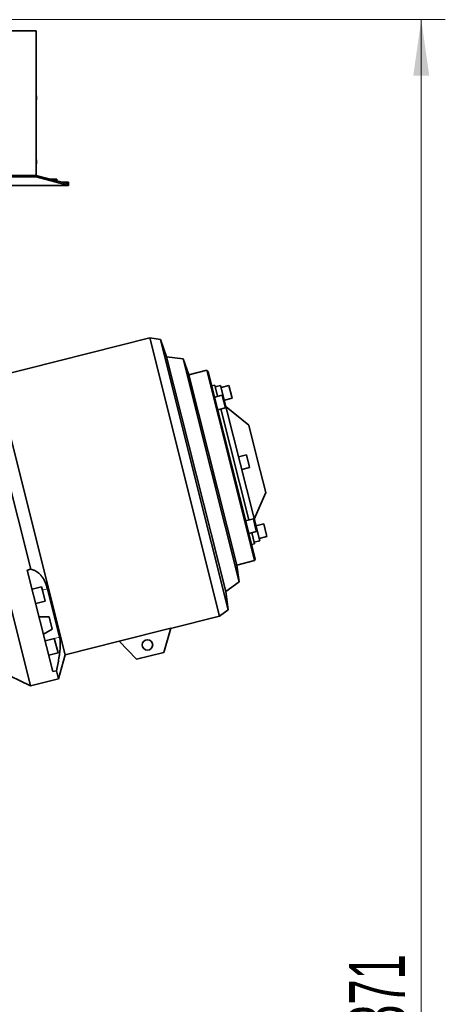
# Model space of a CAD drawing. Header units: millimetres. Extents: x 0 to 11920, y 0 to 8400.
# Tile 56 of 58: x 9674 to 10205, y 6253 to 7482. Entities that reach past the tile are written whole.
import ezdxf

# ---------------------------------------------------------------- set-up
doc = ezdxf.new("R2010")
doc.units = ezdxf.units.MM
doc.header["$LTSCALE"] = 20
doc.styles.add('SLDTEXTSTYLE0', font='TXT', dxfattribs={"width": 0.605})
doc.dimstyles.new('SLDDIMSTYLE0', dxfattribs={"dimtxt": 70, "dimasz": 70, "dimexe": 0, "dimexo": 0.0625, "dimgap": 17.5, "dimtad": 1, "dimdec": 1, "dimrnd": 1e-09, "dimzin": 12, "dimdsep": 46, "dimtxsty": 'SLDTEXTSTYLE0', "dimsah": 1, "dimcen": 0.09, "dimadec": 0, "dimazin": 3, "dimtfac": 1, "dimtofl": 0, "dimtmove": 0, "dimatfit": 3, "dimfxl": 1, "dimfrac": 2, "dimtolj": 1, "dimtzin": 12, "dimarcsym": 0})

# ---------------------------------------------------------------- blocks, each defined once
blk = doc.blocks.new('_D_5')
at = {"color": 7, "linetype": 'Continuous', "lineweight": 0}
for p, q in [((9462.3, 7482.4), (10205.2, 7482.4)), ((10175.2, 7482.4), (10175.2, 5111.4)), ((8991.2, 5111.4), (10205.2, 5111.4))]:
    blk.add_line(p, q, dxfattribs=at)
at = {"color": 7, "linetype": 'Continuous', "lineweight": 18}
for points in [[(10175.2, 7482.4), (10165.2, 7412.4), (10185.2, 7412.4)], [(10175.2, 5111.4), (10185.2, 5181.4), (10165.2, 5181.4)]]:
    blk.add_solid(points, dxfattribs=at)
at = {"color": 7, "linetype": 'Continuous', "lineweight": 18, "insert": (10085, 6189.9), "char_height": 70, "attachment_point": 1, "rotation": 90, "style": 'SLDTEXTSTYLE0'}
blk.add_mtext('2371', dxfattribs=at)

msp = doc.modelspace()

# ---------------------------------------------------------------- linework, layer by layer
at = {"color": 7, "linetype": 'Continuous', "lineweight": 35}
for p, q in [((9545.11, 7468.36), (9694.97, 7468.36)), ((9694.97, 7287.93), (9694.97, 7468.36)), ((9695.07, 7387.43), (9694.97, 7387.43)), ((9695.07, 7387.36), (9694.97, 7387.36)), ((9695.07, 7385.93), (9694.97, 7385.93)), ((9695.07, 7384.74), (9694.97, 7384.74)), ((9695.07, 7383.66), (9694.97, 7383.66)), ((9695.07, 7382.36), (9694.97, 7382.36)), ((9695.07, 7382.3), (9694.97, 7382.3)), ((9695.07, 7307.36), (9694.97, 7307.36)), ((9695.07, 7305.31), (9694.97, 7305.31)), ((9695.07, 7303.8), (9694.97, 7303.8)), ((9695.07, 7302.41), (9694.97, 7302.41)), ((9695.07, 7302.36), (9694.97, 7302.36)), ((9695.07, 7305.31), (9695.07, 7307.36)), ((9694.97, 7287.93), (9547.56, 7287.93)), ((9694.97, 7286.12), (9547.56, 7286.12)), ((9694.97, 7286.12), (9694.97, 7287.93)), ((9734.97, 7277.36), (9694.97, 7287.93)), ((9734.97, 7275.55), (9694.97, 7286.12)), ((9711.95, 7283.44), (9720.5, 7283.44)), ((9720.5, 7281.19), (9720.5, 7283.44)), ((9734.97, 7279.36), (9727.4, 7279.36)), ((9734.97, 7277.36), (9734.97, 7279.36)), ((9734.97, 7275.55), (9734.97, 7277.36)), ((9734.97, 7275.36), (9520.22, 7275.36)), ((9734.97, 7275.36), (9734.97, 7275.55)), ((9836.46, 7085.11), (9643.91, 7036.75)), ((9849.68, 7083.28), (9836.46, 7085.11)), ((9836.46, 7085.11), (9923.67, 6737.9)), ((9857.57, 7061.7), (9849.68, 7083.28)), ((9849.68, 7083.28), (9892.07, 6914.52)), ((9878.13, 7058.85), (9857.57, 7061.7)), ((9857.57, 7061.7), (9894.39, 6915.1)), ((9885.34, 7039.13), (9878.13, 7058.85)), ((9878.13, 7058.85), (9913.06, 6919.79)), ((9907.66, 7044.74), (9885.34, 7039.13)), ((9909.27, 7043.08), (9907.66, 7044.74)), ((9937.51, 6925.93), (9907.66, 7044.74)), ((9909.27, 7043.08), (9917.61, 7009.89)), ((9731.12, 6689.53), (9643.91, 7036.75)), ((9885.34, 7039.13), (9945.03, 6801.52)), ((9917.66, 7026.12), (9913.78, 7025.14)), ((9921.15, 7012.23), (9917.66, 7026.12)), ((9924.93, 7025.88), (9918.15, 7024.18)), ((9924.93, 7025.88), (9949.3, 6928.89)), ((9935.33, 7025.54), (9925.63, 7023.1)), ((9938.83, 7011.61), (9935.33, 7025.54)), ((9926.97, 7013.69), (9917.27, 7011.26)), ((9917.61, 7009.89), (9918.13, 7007.8)), ((9918.13, 7007.8), (9959.12, 6844.63)), ((9926.97, 7013.69), (9928.95, 7005.8)), ((9929.6, 7007.32), (9939.3, 7009.76)), ((9939.3, 7009.76), (9938.83, 7011.61)), ((9921.23, 6995.48), (9930.93, 6997.91)), ((9959.9, 6857.93), (9925.11, 6996.45)), ((9928.95, 7005.8), (9930.93, 6997.91)), ((9960.07, 6976.32), (9931.68, 6999.03)), ((9960.07, 6976.32), (9970.63, 6934.25)), ((9957.01, 6939.22), (9947.31, 6936.78)), ((9960.51, 6925.3), (9957.01, 6939.22)), ((9970.63, 6934.25), (9981.2, 6892.19)), ((9688.21, 6796.39), (9656.59, 6922.29)), ((9967.35, 6807.12), (9937.51, 6925.93)), ((9949.3, 6928.89), (9973.66, 6831.91)), ((9951.28, 6921), (9960.98, 6923.44)), ((9960.98, 6923.44), (9960.51, 6925.3)), ((9892.07, 6914.52), (9934.45, 6745.76)), ((9894.39, 6915.1), (9931.22, 6768.51)), ((9913.06, 6919.79), (9947.99, 6780.73)), ((9966.91, 6858.76), (9981.2, 6892.19)), ((9965.72, 6859.39), (9956.03, 6856.95)), ((9965.72, 6859.39), (9967.71, 6851.5)), ((9967.71, 6851.5), (9969.69, 6843.61)), ((9978.69, 6852.9), (9969, 6850.46)), ((9982.19, 6838.98), (9978.69, 6852.9)), ((9959.12, 6844.63), (9959.65, 6842.53)), ((9959.65, 6842.53), (9967.98, 6809.34)), ((9959.99, 6841.17), (9969.69, 6843.61)), ((9967.36, 6828.26), (9963.87, 6842.15)), ((9972.96, 6834.68), (9982.66, 6837.12)), ((9982.66, 6837.12), (9982.19, 6838.98)), ((9963.48, 6827.29), (9967.36, 6828.26)), ((9966.87, 6830.2), (9973.66, 6831.91)), ((9687.51, 6650.74), (9647.68, 6809.31)), ((9967.35, 6807.12), (9967.98, 6809.34)), ((9945.03, 6801.52), (9967.35, 6807.12)), ((9947.99, 6780.73), (9945.03, 6801.52)), ((9683.75, 6795.27), (9688.21, 6796.39)), ((9683.75, 6795.27), (9715.56, 6668.6)), ((9701.41, 6774.22), (9689.77, 6771.29)), ((9702.88, 6768.37), (9701.41, 6774.22)), ((9931.22, 6768.51), (9947.99, 6780.73)), ((9705.86, 6756.5), (9702.88, 6768.37)), ((9708.79, 6771.92), (9723.92, 6711.68)), ((9934.45, 6745.76), (9931.22, 6768.51)), ((9694.22, 6753.57), (9705.86, 6756.5)), ((9710.79, 6736.89), (9698.36, 6737.08)), ((9714.68, 6721.37), (9710.79, 6736.89)), ((9862.54, 6722.54), (9923.67, 6737.9)), ((9923.67, 6737.9), (9934.45, 6745.76)), ((9703.83, 6715.33), (9714.68, 6721.37)), ((9798.25, 6706.53), (9862.58, 6722.69)), ((9854, 6692.56), (9862.58, 6722.69)), ((9717.6, 6709.75), (9705.96, 6706.83)), ((9717.85, 6708.76), (9717.6, 6709.75)), ((9722.05, 6692.03), (9717.85, 6708.76)), ((9731.12, 6689.53), (9798.36, 6706.42)), ((9798.25, 6706.53), (9820.05, 6684.03)), ((9710.41, 6689.11), (9722.05, 6692.03)), ((9722.58, 6659.55), (9731.12, 6689.53)), ((9820.05, 6684.03), (9854, 6692.56)), ((9649.72, 6669.09), (9687.51, 6650.74)), ((9720.03, 6669.72), (9715.56, 6668.6)), ((9722.58, 6659.55), (9720.03, 6669.72)), ((9687.51, 6650.74), (9722.58, 6659.55))]:
    msp.add_line(p, q, dxfattribs=at)
at = {"color": 8, "linetype": 'Continuous', "lineweight": 18}
for p, q in [((9708.79, 6771.92), (9702.39, 6770.31)), ((9723.92, 6711.68), (9705.88, 6707.15))]:
    msp.add_line(p, q, dxfattribs=at)
at = {"color": 7, "linetype": 'Continuous', "lineweight": 35}
msp.add_circle((9833.62, 6701.87), 6.5, dxfattribs=at)
for points, knots in [([(9695.07, 7385.93), (9695.07, 7386.1), (9695.07, 7386.43), (9695.07, 7386.87), (9695.07, 7387.33), (9695.07, 7387.35), (9695.07, 7387.36)], [0, 0, 0, 0, 0.1871427, 0.3743187, 0.5607862, 1, 1, 1, 1]), ([(9695.07, 7384.74), (9695.07, 7384.79), (9695.07, 7384.89), (9695.07, 7385.21), (9695.07, 7385.57), (9695.07, 7385.81), (9695.07, 7385.93)], [0, 0, 0, 0, 0.2802111, 0.5596695, 0.7797087, 1, 1, 1, 1]), ([(9695.07, 7383.66), (9695.07, 7383.79), (9695.07, 7384.05), (9695.07, 7384.46), (9695.07, 7384.63), (9695.07, 7384.74)], [0, 0, 0, 0, 0.280336, 0.5608003, 1, 1, 1, 1]), ([(9695.07, 7382.36), (9695.07, 7382.37), (9695.07, 7382.39), (9695.07, 7382.66), (9695.07, 7383.14), (9695.07, 7383.49), (9695.07, 7383.66)], [0, 0, 0, 0, 0.2811161, 0.5600262, 0.7801115, 1, 1, 1, 1]), ([(9695.07, 7303.8), (9695.07, 7304.05), (9695.07, 7304.55), (9695.07, 7305.27), (9695.07, 7305.3), (9695.07, 7305.31)], [0, 0, 0, 0, 0.2807512, 0.5597085, 1, 1, 1, 1]), ([(9695.07, 7302.41), (9695.07, 7302.46), (9695.07, 7302.54), (9695.07, 7302.93), (9695.07, 7303.37), (9695.07, 7303.66), (9695.07, 7303.8)], [0, 0, 0, 0, 0.280013, 0.5589104, 0.7793956, 1, 1, 1, 1]), ([(9688.21, 6796.39), (9689.06, 6796.21), (9690.76, 6795.83), (9693.3, 6794.76), (9695.81, 6793.29), (9698.24, 6791.38), (9700.54, 6789.04), (9702.69, 6786.25), (9704.69, 6782.97), (9706.38, 6779.41), (9707.76, 6775.71), (9708.45, 6773.19), (9708.79, 6771.92)], [0, 0, 0, 0, 0.1010227, 0.2026074, 0.3060998, 0.4103256, 0.5113819, 0.6132899, 0.7181839, 0.8242479, 0.9117432, 1, 1, 1, 1]), ([(9723.92, 6711.68), (9724.09, 6710.91), (9724.43, 6709.35), (9724.72, 6706.61), (9724.85, 6703.56), (9724.8, 6700.25), (9724.58, 6696.75), (9724.23, 6693.07), (9723.73, 6689.2), (9722.94, 6684.08), (9721.76, 6677.62), (9720.61, 6672.37), (9720.03, 6669.72)], [0, 0, 0, 0, 0.0846289, 0.1692605, 0.2566905, 0.344128, 0.4286674, 0.5132145, 0.5998358, 0.6864645, 0.8420911, 1, 1, 1, 1])]:
    msp.add_open_spline(points, degree=3, knots=knots, dxfattribs=at)

# ---------------------------------------------------------------- dimensions: what is measured, and where the dimension line sits
at = {"color": 7, "linetype": 'Continuous', "lineweight": 18}
dim = msp.add_linear_dim(base=(10175.2, 5111.36), p1=(9458.32, 7482.36), p2=(8987.25, 5111.36), angle=90, dimstyle='SLDDIMSTYLE0', dxfattribs=at)
dim.commit()
dim.dimension.update_dxf_attribs({"geometry": '_D_5', "text_midpoint": (10175.2, 6296.86), "dimtype": 160})

doc.saveas('drawing.dxf')
